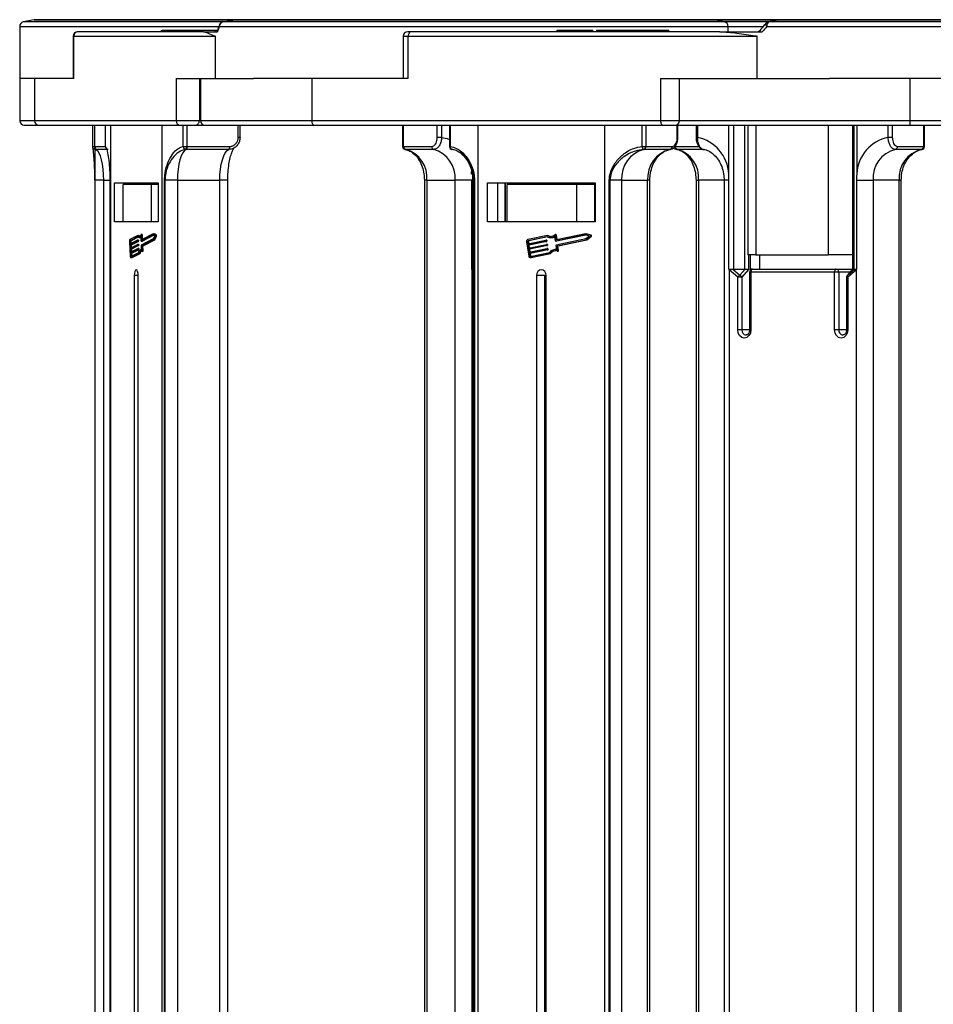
# Model space of a CAD drawing. Header units: millimetres. Extents: x -608 to 1473, y -502 to 956.
# Tile 9 of 52: x 149 to 302, y -11 to 153. Entities that reach past the tile are written whole.
import ezdxf

# ---------------------------------------------------------------- set-up
doc = ezdxf.new("R2010")
doc.units = ezdxf.units.MM

msp = doc.modelspace()

# ---------------------------------------------------------------- linework, layer by layer
at = {"color": 7, "linetype": 'Continuous', "lineweight": 25}
for p, q in [((151.829, 153.365), (150.005, 153)), ((185.27, 153.38), (151.977, 153.38)), ((183.264, 153.001), (183.272, 153)), ((185.126, 153.366), (185.134, 153.365)), ((264.959, 153.38), (185.27, 153.38)), ((275.763, 153.38), (264.959, 153.38)), ((266.93, 153), (265.106, 153.365)), ((275.565, 153.346), (274.201, 152.983)), ((339.224, 153.38), (275.763, 153.38)), ((149.402, 152.265), (149.402, 143.58)), ((159.123, 151.38), (159.052, 151.38)), ((180.044, 151.38), (159.123, 151.38)), ((172.97, 151.605), (172.97, 151.38)), ((173.166, 151.58), (173.166, 151.38)), ((173.807, 151.58), (173.807, 151.38)), ((175.401, 151.58), (175.401, 151.38)), ((175.783, 151.58), (175.401, 151.58)), ((175.783, 151.58), (175.783, 151.38)), ((176.114, 151.58), (175.783, 151.58)), ((176.114, 151.58), (176.114, 151.38)), ((177.464, 151.58), (176.114, 151.58)), ((177.464, 151.58), (177.464, 151.38)), ((177.871, 151.58), (177.464, 151.58)), ((177.871, 151.58), (177.871, 151.38)), ((178.253, 151.58), (177.871, 151.58)), ((178.253, 151.58), (178.253, 151.38)), ((181.918, 151.58), (178.253, 151.58)), ((179.166, 151.58), (179.166, 151.605)), ((180.044, 151.38), (182.385, 151.38)), ((181.918, 151.58), (181.918, 151.38)), ((182.362, 151.58), (181.918, 151.58)), ((214.636, 151.38), (214.109, 151.38)), ((266.186, 151.38), (214.636, 151.38)), ((238.955, 151.605), (238.955, 151.38)), ((240.203, 151.58), (240.203, 151.38)), ((241.371, 151.58), (241.371, 151.38)), ((243.218, 151.58), (243.218, 151.38)), ((244.318, 151.58), (244.318, 151.38)), ((245.005, 151.38), (245.005, 151.605)), ((245.575, 151.58), (245.575, 151.38)), ((246.516, 151.58), (245.575, 151.58)), ((246.516, 151.58), (246.516, 151.38)), ((247.332, 151.58), (246.516, 151.58)), ((247.332, 151.58), (247.332, 151.38)), ((250.658, 151.58), (247.332, 151.58)), ((250.658, 151.58), (250.658, 151.38)), ((251.662, 151.58), (250.658, 151.58)), ((251.662, 151.58), (251.662, 151.38)), ((252.603, 151.58), (251.662, 151.58)), ((252.603, 151.58), (252.603, 151.38)), ((254.849, 151.58), (252.603, 151.58)), ((254.849, 151.58), (254.849, 151.38)), ((256.163, 151.58), (256.163, 151.38)), ((256.172, 151.58), (256.172, 151.38)), ((257.157, 151.58), (256.172, 151.58)), ((257.157, 151.58), (257.157, 151.38)), ((257.64, 151.38), (257.64, 151.605)), ((266.186, 151.38), (273.24, 151.38)), ((267.533, 151.38), (267.533, 152.265)), ((158.302, 150.63), (158.302, 143.58)), ((158.415, 150.63), (181.912, 150.63)), ((158.415, 143.58), (158.415, 150.63)), ((182.015, 150.662), (182.015, 143.58)), ((213.359, 150.63), (213.359, 143.58)), ((214.203, 150.63), (272.098, 150.63)), ((214.203, 143.58), (214.203, 150.63)), ((272.352, 150.662), (272.352, 143.58)), ((149.402, 143.58), (149.422, 143.58)), ((149.404, 143.58), (149.404, 136.53)), ((151.885, 143.58), (149.422, 143.58)), ((151.885, 143.58), (151.885, 136.53)), ((158.415, 143.58), (151.885, 143.58)), ((175.485, 143.58), (175.485, 136.53)), ((175.485, 143.58), (182.015, 143.58)), ((179.362, 143.58), (179.362, 136.53)), ((179.559, 143.58), (179.559, 136.53)), ((182.015, 143.58), (188.407, 143.58)), ((198.113, 143.58), (188.407, 143.58)), ((198.113, 143.58), (198.113, 136.53)), ((214.203, 143.58), (198.113, 143.58)), ((256.262, 143.58), (256.262, 136.53)), ((256.262, 143.58), (272.352, 143.58)), ((259.419, 136.53), (259.419, 143.58)), ((272.352, 143.58), (284.466, 143.58)), ((297.839, 143.58), (284.466, 143.58)), ((297.839, 143.58), (297.839, 136.53)), ((317.561, 143.58), (297.839, 143.58)), ((175.485, 136.53), (151.885, 136.53)), ((179.362, 136.53), (175.485, 136.53)), ((256.262, 136.53), (198.113, 136.53)), ((369.117, 136.53), (297.839, 136.53)), ((297.839, 136.53), (297.839, 135.78)), ((150.154, 135.78), (152.593, 135.78)), ((152.593, 135.78), (176.193, 135.78)), ((161.525, 135.78), (161.525, 132.243)), ((161.887, 135.78), (161.887, 132.243)), ((163.678, 135.78), (163.678, 132.243)), ((163.682, 135.78), (163.682, 132.243)), ((164.533, 135.78), (164.533, -14.22)), ((173.141, -14.22), (173.141, 135.78)), ((176.193, 135.78), (178.616, 135.78)), ((176.664, 132.243), (176.664, 135.78)), ((177.256, 135.78), (177.256, 132.243)), ((178.616, 135.78), (179.932, 135.78)), ((179.932, 135.78), (180.309, 135.78)), ((180.309, 135.78), (198.547, 135.78)), ((185.839, 133.749), (185.839, 135.78)), ((186.173, 133.749), (186.173, 135.78)), ((198.547, 135.78), (256.696, 135.78)), ((213.251, 135.78), (213.251, 132.243)), ((213.361, 135.78), (213.361, 132.243)), ((219.044, 133.749), (219.044, 135.78)), ((219.747, 135.78), (219.747, 133.749)), ((221.082, 135.78), (221.082, 132.243)), ((221.214, 135.78), (221.214, 132.243)), ((225.784, 135.78), (225.784, -14.22)), ((246.995, -14.22), (246.995, 135.78)), ((253.201, 132.243), (253.201, 135.78)), ((253.807, 135.78), (253.807, 132.243)), ((256.696, 135.78), (258.669, 135.78)), ((258.669, 135.78), (297.839, 135.78)), ((259.067, 133.749), (259.067, 135.78)), ((259.159, 133.749), (259.159, 135.78)), ((262.198, 135.78), (262.198, 133.749)), ((262.409, 135.78), (262.409, 133.749)), ((267.648, 127.638), (267.648, 135.78)), ((268.42, 135.78), (268.42, 111.78)), ((270.313, 111.78), (270.313, 135.78)), ((270.822, 135.78), (270.822, 114.18)), ((272.136, 135.78), (272.136, 114.18)), ((284.21, 135.78), (284.21, 114.18)), ((288.29, 135.78), (288.29, 111.779)), ((288.301, 135.78), (288.301, 111.78)), ((288.575, 111.78), (288.575, 135.78)), ((288.986, 135.78), (288.986, 127.638)), ((294.226, 133.749), (294.226, 135.78)), ((294.923, 135.78), (294.923, 133.749)), ((297.839, 135.78), (369.117, 135.78)), ((300.183, 132.243), (300.183, 135.78)), ((300.275, 132.243), (300.275, 135.78)), ((219.747, 133.749), (219.044, 133.749)), ((262.198, 133.749), (262.29, 133.749)), ((262.203, 133.75), (262.201, 133.698)), ((294.923, 133.749), (294.226, 133.749)), ((161.887, 132.243), (161.979, 132.24)), ((162.1, 131.744), (161.977, 131.748)), ((176.664, 132.243), (177.256, 132.243)), ((177.201, 131.744), (177.081, 131.748)), ((184.278, 131.744), (177.201, 131.744)), ((177.256, 132.243), (177.346, 132.24)), ((177.346, 132.24), (184.423, 132.24)), ((213.361, 132.243), (213.421, 132.24)), ((213.421, 132.24), (218.107, 132.24)), ((213.683, 131.748), (213.667, 131.751)), ((213.763, 131.744), (213.683, 131.748)), ((218.449, 131.744), (213.763, 131.744)), ((253.201, 132.243), (253.807, 132.243)), ((253.504, 131.744), (253.43, 131.748)), ((257.842, 131.744), (253.504, 131.744)), ((253.807, 132.243), (253.862, 132.24)), ((253.862, 132.24), (258.199, 132.24)), ((299.77, 131.744), (295.432, 131.744)), ((295.79, 132.24), (300.128, 132.24)), ((299.843, 131.748), (299.77, 131.744)), ((300.128, 132.24), (300.183, 132.243)), ((161.931, 126.584), (161.931, -14.22)), ((163.357, 126.584), (161.939, 126.584)), ((161.939, 126.584), (161.939, -14.22)), ((163.357, 126.584), (163.357, -14.22)), ((164.431, 126.584), (164.431, -14.22)), ((164.435, 126.584), (164.435, -14.22)), ((173.549, -14.22), (173.549, 126.584)), ((173.549, 126.584), (173.624, 126.584)), ((175.691, 126.584), (173.624, 126.584)), ((173.624, 126.584), (173.624, -14.22)), ((175.691, 126.584), (182.768, 126.584)), ((175.691, 126.584), (175.691, -14.22)), ((182.768, -14.22), (182.768, 126.584)), ((184.106, -14.22), (184.106, 126.584)), ((216.886, 126.584), (216.886, -14.22)), ((217.324, 126.584), (222.011, 126.584)), ((217.324, 126.584), (217.324, -14.22)), ((224.786, 126.584), (222.011, 126.584)), ((222.011, -14.22), (222.011, 126.584)), ((224.786, 111.697), (224.786, 126.584)), ((224.94, 126.584), (224.94, -14.22)), ((225.184, 126.584), (225.255, 126.584)), ((225.184, -14.22), (225.184, 126.584)), ((225.255, 126.584), (225.255, -14.22)), ((247.713, -14.22), (247.713, 126.584)), ((247.713, 126.584), (247.829, 126.584)), ((249.783, 126.584), (247.829, 126.584)), ((247.829, 126.584), (247.829, -14.22)), ((249.783, 126.584), (254.12, 126.584)), ((249.783, 126.584), (249.783, -14.22)), ((254.12, -14.22), (254.12, 126.584)), ((254.489, -14.22), (254.489, 126.584)), ((262.187, 126.584), (262.187, -14.22)), ((262.625, 126.584), (262.625, -14.22)), ((266.868, 126.584), (266.868, -14.22)), ((267.675, 111.697), (267.675, 126.584)), ((288.96, 126.584), (291.711, 126.584)), ((288.96, 126.584), (288.96, 111.697)), ((296.048, 126.584), (291.711, 126.584)), ((291.711, 126.584), (291.711, -14.22)), ((296.048, -14.22), (296.048, 126.584)), ((296.417, -14.22), (296.417, 126.584)), ((165.195, 126.18), (172.479, 126.18)), ((165.195, 119.68), (165.195, 126.18)), ((166.665, 119.68), (166.665, 125.88)), ((171.38, 125.88), (166.665, 125.88)), ((168.026, 125.88), (168.026, 126.18)), ((168.523, 126.18), (168.523, 125.88)), ((171.38, 119.68), (171.38, 125.88)), ((172.479, 125.88), (171.38, 125.88)), ((172.479, 126.18), (172.479, 119.68)), ((227.415, 126.18), (245.363, 126.18)), ((227.415, 119.68), (227.415, 126.18)), ((229.15, 119.68), (229.15, 126.18)), ((230.316, 126.18), (230.316, 119.68)), ((230.374, 126.18), (230.374, 119.68)), ((230.695, 119.68), (230.695, 125.88)), ((242.311, 125.88), (230.695, 125.88)), ((242.311, 119.68), (242.311, 125.88)), ((245.303, 125.88), (242.311, 125.88)), ((245.303, 119.68), (245.303, 125.88)), ((245.363, 126.18), (245.363, 119.68)), ((172.479, 119.68), (165.195, 119.68)), ((245.363, 119.68), (227.415, 119.68)), ((169.106, 117.385), (167.786, 116.704)), ((169.097, 117.173), (167.798, 116.503)), ((169.155, 117.106), (167.986, 116.503)), ((169.106, 117.385), (169.295, 117.385)), ((169.327, 117.026), (169.516, 117.026)), ((169.655, 116.478), (169.611, 117.255)), ((169.824, 117.526), (169.636, 117.526)), ((169.713, 116.663), (169.669, 117.441)), ((169.669, 117.441), (169.858, 117.441)), ((171.679, 117.471), (169.674, 116.437)), ((169.708, 115.834), (171.713, 116.868)), ((171.681, 117.679), (169.713, 116.663)), ((169.786, 115.667), (171.738, 116.674)), ((169.896, 116.758), (169.858, 117.441)), ((171.758, 117.414), (169.863, 116.437)), ((169.975, 115.667), (171.927, 116.674)), ((171.931, 117.291), (171.679, 117.471)), ((172.024, 117.434), (171.681, 117.679)), ((171.681, 117.679), (171.87, 117.679)), ((171.713, 116.868), (171.931, 117.291)), ((171.738, 116.674), (172.034, 117.249)), ((171.738, 116.674), (171.927, 116.674)), ((172.213, 117.434), (171.87, 117.679)), ((171.927, 116.674), (172.223, 117.249)), ((172.024, 117.434), (172.213, 117.434)), ((172.034, 117.249), (172.223, 117.249)), ((237.401, 117.385), (234.149, 116.704)), ((237.377, 117.173), (234.177, 116.503)), ((237.41, 117.156), (234.293, 116.503)), ((237.401, 117.385), (237.516, 117.385)), ((237.945, 117.026), (238.061, 117.026)), ((238.753, 116.478), (238.645, 117.255)), ((238.821, 117.526), (238.706, 117.526)), ((238.896, 116.663), (238.788, 117.441)), ((238.788, 117.441), (238.903, 117.441)), ((243.741, 117.471), (238.801, 116.437)), ((238.885, 115.834), (243.825, 116.868)), ((243.746, 117.679), (238.896, 116.663)), ((239.008, 116.687), (238.903, 117.441)), ((243.789, 117.457), (238.917, 116.437)), ((239.077, 115.667), (243.886, 116.674)), ((239.193, 115.667), (244.002, 116.674)), ((244.362, 117.291), (243.741, 117.471)), ((244.591, 117.434), (243.746, 117.679)), ((243.746, 117.679), (243.862, 117.679)), ((243.825, 116.868), (244.362, 117.291)), ((244.706, 117.434), (243.862, 117.679)), ((243.886, 116.674), (244.616, 117.249)), ((243.886, 116.674), (244.002, 116.674)), ((244.002, 116.674), (244.732, 117.249)), ((244.591, 117.434), (244.706, 117.434)), ((244.616, 117.249), (244.732, 117.249)), ((167.703, 116.351), (167.84, 113.939)), ((167.77, 116.385), (167.793, 115.983)), ((167.77, 116.385), (167.959, 116.385)), ((167.793, 115.983), (168.999, 116.606)), ((167.798, 116.503), (167.986, 116.503)), ((169.01, 116.405), (167.804, 115.782)), ((167.804, 115.782), (167.832, 115.28)), ((167.804, 115.782), (167.993, 115.782)), ((167.832, 115.28), (169.039, 115.902)), ((169.05, 115.701), (167.844, 115.079)), ((167.844, 115.079), (167.872, 114.576)), ((167.844, 115.079), (168.033, 115.079)), ((167.872, 114.576), (169.079, 115.198)), ((169.09, 114.997), (167.884, 114.375)), ((167.959, 116.385), (167.976, 116.078)), ((169.199, 116.405), (167.993, 115.782)), ((167.993, 115.782), (168.016, 115.374)), ((169.239, 115.701), (168.033, 115.079)), ((168.033, 115.079), (168.056, 114.671)), ((169.279, 114.997), (168.072, 114.375)), ((169.19, 116.606), (169.002, 116.606)), ((169.01, 116.405), (169.199, 116.405)), ((169.018, 116.564), (169.024, 116.463)), ((169.018, 116.564), (169.207, 116.564)), ((169.024, 116.463), (169.213, 116.463)), ((169.23, 115.903), (169.042, 115.903)), ((169.05, 115.701), (169.239, 115.701)), ((169.058, 115.86), (169.064, 115.76)), ((169.058, 115.86), (169.247, 115.86)), ((169.064, 115.76), (169.253, 115.76)), ((169.27, 115.199), (169.081, 115.199)), ((169.09, 114.997), (169.279, 114.997)), ((169.098, 115.157), (169.104, 115.056)), ((169.098, 115.157), (169.287, 115.157)), ((169.104, 115.056), (169.292, 115.056)), ((169.207, 116.564), (169.213, 116.463)), ((169.247, 115.86), (169.253, 115.76)), ((169.287, 115.157), (169.292, 115.056)), ((169.737, 115.027), (169.634, 115.027)), ((169.671, 116.436), (169.86, 116.436)), ((169.674, 116.437), (169.863, 116.437)), ((169.739, 114.998), (169.695, 115.775)), ((169.814, 114.881), (169.773, 115.608)), ((169.773, 115.608), (169.961, 115.608)), ((169.786, 115.667), (169.975, 115.667)), ((169.863, 116.437), (169.86, 116.436)), ((170.002, 114.881), (169.961, 115.608)), ((233.945, 116.351), (234.281, 113.939)), ((234.109, 116.385), (234.165, 115.983)), ((234.109, 116.385), (234.225, 116.385)), ((234.165, 115.983), (237.137, 116.606)), ((234.177, 116.503), (234.293, 116.503)), ((237.165, 116.405), (234.193, 115.782)), ((234.193, 115.782), (234.263, 115.28)), ((234.193, 115.782), (234.309, 115.782)), ((234.225, 116.385), (234.277, 116.007)), ((234.263, 115.28), (237.235, 115.902)), ((237.263, 115.701), (234.291, 115.079)), ((234.291, 115.079), (234.361, 114.576)), ((234.291, 115.079), (234.407, 115.079)), ((237.281, 116.405), (234.309, 115.782)), ((234.309, 115.782), (234.375, 115.303)), ((234.361, 114.576), (237.333, 115.198)), ((237.361, 114.997), (234.389, 114.375)), ((237.379, 115.701), (234.407, 115.079)), ((234.407, 115.079), (234.473, 114.6)), ((237.477, 114.997), (234.505, 114.375)), ((237.26, 116.606), (237.144, 116.606)), ((237.165, 116.405), (237.281, 116.405)), ((237.185, 116.564), (237.199, 116.463)), ((237.185, 116.564), (237.301, 116.564)), ((237.199, 116.463), (237.315, 116.463)), ((237.358, 115.903), (237.242, 115.903)), ((237.263, 115.701), (237.379, 115.701)), ((237.283, 115.86), (237.297, 115.76)), ((237.283, 115.86), (237.399, 115.86)), ((237.297, 115.76), (237.413, 115.76)), ((237.301, 116.564), (237.315, 116.463)), ((237.456, 115.199), (237.34, 115.199)), ((237.361, 114.997), (237.477, 114.997)), ((237.381, 115.157), (237.395, 115.056)), ((237.381, 115.157), (237.497, 115.157)), ((237.395, 115.056), (237.511, 115.056)), ((237.399, 115.86), (237.413, 115.76)), ((237.497, 115.157), (237.511, 115.056)), ((238.818, 115.027), (238.703, 115.027)), ((238.794, 116.436), (238.91, 116.436)), ((238.801, 116.437), (238.917, 116.437)), ((238.959, 114.998), (238.851, 115.775)), ((238.917, 116.437), (238.91, 116.436)), ((239.144, 114.881), (239.043, 115.608)), ((239.043, 115.608), (239.159, 115.608)), ((239.077, 115.667), (239.193, 115.667)), ((239.26, 114.881), (239.159, 115.608)), ((167.884, 114.375), (167.906, 113.973)), ((167.884, 114.375), (168.072, 114.375)), ((167.906, 113.973), (168.095, 113.973)), ((167.94, 113.684), (168.128, 113.684)), ((167.945, 113.89), (169.244, 114.56)), ((167.957, 113.689), (169.276, 114.37)), ((167.957, 113.689), (168.145, 113.689)), ((168.072, 114.375), (168.095, 113.973)), ((168.095, 113.973), (168.096, 113.967)), ((168.128, 113.684), (168.145, 113.689)), ((168.145, 113.689), (169.465, 114.37)), ((169.276, 114.37), (169.465, 114.37)), ((169.78, 114.762), (169.969, 114.762)), ((169.814, 114.881), (170.002, 114.881)), ((234.389, 114.375), (234.445, 113.973)), ((234.389, 114.375), (234.505, 114.375)), ((234.445, 113.973), (234.561, 113.973)), ((234.505, 114.375), (234.561, 113.973)), ((234.527, 113.684), (234.643, 113.684)), ((234.541, 113.89), (237.742, 114.56)), ((234.569, 113.689), (237.821, 114.37)), ((234.569, 113.689), (234.685, 113.689)), ((234.643, 113.684), (234.685, 113.689)), ((234.685, 113.689), (237.936, 114.37)), ((237.821, 114.37), (237.936, 114.37)), ((239.062, 114.762), (239.178, 114.762)), ((239.144, 114.881), (239.26, 114.881)), ((272.136, 114.18), (270.822, 114.18)), ((271.282, 111.638), (271.282, 114.18)), ((272.136, 114.18), (284.21, 114.18)), ((272.831, 111.78), (272.831, 114.18)), ((288.29, 114.18), (284.21, 114.18)), ((224.859, 111.748), (224.94, 111.764)), ((268.343, 111.783), (269.497, 110.756)), ((268.42, 111.78), (270.313, 111.78)), ((269.497, 110.756), (270.358, 111.781)), ((270.935, 111.71), (269.837, 110.403)), ((271.631, 111.78), (285.582, 111.78)), ((285.582, 111.78), (288.288, 111.78)), ((288.291, 111.784), (287.402, 110.724)), ((287.434, 110.756), (288.589, 111.783)), ((288.295, 111.781), (287.434, 110.756)), ((288.298, 111.779), (288.295, 111.781)), ((288.301, 111.78), (288.575, 111.78)), ((168.506, 110.68), (168.506, -14.22)), ((169.168, 110.68), (168.506, 110.68)), ((169.168, -14.22), (169.168, 110.68)), ((224.822, 111.672), (224.822, -14.22)), ((235.573, 110.68), (235.573, -14.22)), ((236.967, 110.68), (235.573, 110.68)), ((236.967, 110.68), (237.205, 110.68)), ((236.967, -14.22), (236.967, 110.68)), ((237.205, -14.22), (237.205, 110.68)), ((267.712, 111.672), (267.712, -14.22)), ((269.139, 110.403), (267.712, 111.672)), ((269.139, 101.63), (269.139, 110.403)), ((269.837, 110.403), (269.139, 110.403)), ((269.837, 110.403), (269.837, 101.63)), ((271.131, 111.28), (271.131, 101.63)), ((271.342, 111.28), (271.342, 101.63)), ((285.292, 111.28), (271.342, 111.28)), ((285.292, 101.63), (285.292, 111.28)), ((285.99, 111.28), (285.292, 111.28)), ((285.99, 111.28), (285.99, 101.63)), ((287.284, 110.403), (287.284, 101.63)), ((288.923, 111.672), (287.495, 110.403)), ((287.495, 110.403), (287.495, 101.63)), ((288.923, -14.22), (288.923, 111.672)), ((269.837, 101.63), (269.139, 101.63)), ((285.99, 101.63), (285.292, 101.63))]:
    msp.add_line(p, q, dxfattribs=at)
at = {"color": 8, "linetype": 'Continuous', "lineweight": 25}
for p, q in [((183.237, 153), (150.005, 153)), ((151.829, 153.365), (185.1, 153.365)), ((266.93, 153), (183.272, 153)), ((185.134, 153.365), (265.106, 153.365)), ((265.106, 153.365), (275.616, 153.365)), ((274.206, 153), (266.93, 153)), ((341.195, 153), (274.319, 153)), ((275.685, 153.365), (339.371, 153.365)), ((149.402, 152.265), (182.57, 152.265)), ((182.712, 152.265), (267.533, 152.265)), ((267.533, 152.265), (273.358, 152.265)), ((273.993, 152.265), (341.798, 152.265)), ((158.302, 150.63), (158.415, 150.63)), ((213.359, 150.63), (214.203, 150.63)), ((151.885, 136.53), (149.404, 136.53)), ((179.559, 136.53), (179.362, 136.53)), ((198.113, 136.53), (179.559, 136.53)), ((259.419, 136.53), (256.262, 136.53)), ((297.839, 136.53), (259.419, 136.53)), ((186.173, 133.749), (185.839, 133.749)), ((259.159, 133.749), (259.067, 133.749)), ((262.409, 133.749), (262.198, 133.749)), ((161.525, 132.243), (161.887, 132.243)), ((161.979, 132.24), (163.678, 132.24)), ((164.129, 131.744), (162.1, 131.744)), ((163.678, 132.243), (163.682, 132.243)), ((213.251, 132.243), (213.361, 132.243)), ((221.082, 132.243), (221.214, 132.243)), ((258.722, 132.24), (262.662, 132.24)), ((263.427, 131.744), (259.064, 131.744)), ((300.183, 132.243), (300.275, 132.243)), ((161.931, 126.584), (161.939, 126.584)), ((163.357, 126.584), (164.431, 126.584)), ((164.435, 126.584), (164.431, 126.584)), ((184.106, 126.584), (182.768, 126.584)), ((217.324, 126.584), (216.886, 126.584)), ((224.761, 127.638), (224.761, 128.005)), ((224.94, 126.584), (225.184, 126.584)), ((254.489, 126.584), (254.12, 126.584)), ((262.187, 126.584), (262.625, 126.584)), ((266.868, 126.584), (262.625, 126.584)), ((267.675, 126.584), (266.868, 126.584)), ((296.048, 126.584), (296.417, 126.584)), ((270.935, 114.18), (270.935, 111.71)), ((224.94, 111.562), (224.822, 111.672)), ((271.131, 111.28), (271.342, 111.28)), ((287.868, 111.28), (285.99, 111.28)), ((287.284, 110.403), (287.495, 110.403)), ((271.131, 101.63), (269.837, 101.63)), ((271.131, 101.63), (271.342, 101.63)), ((287.284, 101.63), (285.99, 101.63)), ((287.284, 101.63), (287.495, 101.63))]:
    msp.add_line(p, q, dxfattribs=at)
at = {"color": 7, "linetype": 'Continuous', "lineweight": 25, "flags": 128}
for points in [[(214.636, 151.38), (214.552, 151.365), (214.47, 151.323), (214.395, 151.253), (214.33, 151.16), (214.276, 151.046), (214.236, 150.917), (214.211, 150.776), (214.203, 150.63)], [(198.113, 136.53), (198.121, 136.383), (198.146, 136.243), (198.186, 136.113), (198.24, 135.999), (198.306, 135.906), (198.381, 135.837), (198.462, 135.794), (198.547, 135.78)], [(256.262, 136.53), (256.271, 136.383), (256.295, 136.243), (256.336, 136.113), (256.389, 135.999), (256.455, 135.906), (256.53, 135.837), (256.612, 135.794), (256.696, 135.78)], [(162.1, 131.744), (162.353, 131.545), (162.592, 131.184), (162.809, 130.672), (162.997, 130.027), (163.151, 129.27), (163.264, 128.425), (163.333, 127.519), (163.357, 126.584)], [(177.201, 131.744), (176.897, 131.545), (176.61, 131.184), (176.349, 130.672), (176.123, 130.027), (175.938, 129.27), (175.802, 128.425), (175.719, 127.519), (175.691, 126.584)], [(182.768, 126.584), (182.796, 127.519), (182.879, 128.425), (183.015, 129.27), (183.199, 130.027), (183.426, 130.672), (183.687, 131.184), (183.974, 131.545), (184.278, 131.744)], [(169.611, 117.255), (169.551, 117.165), (169.488, 117.097), (169.423, 117.051), (169.357, 117.028), (169.29, 117.03), (169.224, 117.054), (169.159, 117.102), (169.097, 117.173)], [(169.616, 117.507), (169.559, 117.402), (169.497, 117.32), (169.433, 117.264), (169.367, 117.235), (169.299, 117.232), (169.233, 117.257), (169.168, 117.308), (169.106, 117.385)], [(169.421, 117.257), (169.357, 117.308), (169.295, 117.385)], [(169.669, 117.441), (169.666, 117.466), (169.662, 117.487), (169.656, 117.505), (169.649, 117.518), (169.64, 117.525), (169.632, 117.525), (169.624, 117.519), (169.616, 117.507)], [(169.858, 117.441), (169.855, 117.466), (169.851, 117.487), (169.845, 117.505), (169.837, 117.518), (169.829, 117.525), (169.824, 117.526)], [(238.788, 117.441), (238.782, 117.466), (238.771, 117.487), (238.756, 117.505), (238.738, 117.518), (238.717, 117.525), (238.697, 117.525), (238.676, 117.519), (238.658, 117.507)], [(168.999, 116.606), (169.002, 116.606), (169.006, 116.605), (169.009, 116.602), (169.012, 116.597), (169.014, 116.59), (169.016, 116.582), (169.018, 116.573), (169.018, 116.564)], [(169.039, 115.902), (169.042, 115.903), (169.045, 115.901), (169.048, 115.898), (169.051, 115.893), (169.054, 115.887), (169.056, 115.879), (169.057, 115.87), (169.058, 115.86)], [(169.079, 115.198), (169.082, 115.199), (169.085, 115.198), (169.088, 115.195), (169.091, 115.19), (169.094, 115.183), (169.096, 115.175), (169.097, 115.166), (169.098, 115.157)], [(169.19, 116.606), (169.191, 116.606), (169.194, 116.605), (169.197, 116.602), (169.2, 116.597), (169.203, 116.59), (169.205, 116.582), (169.206, 116.573), (169.207, 116.564)], [(169.23, 115.903), (169.231, 115.903), (169.234, 115.901), (169.237, 115.898), (169.24, 115.893), (169.243, 115.887), (169.245, 115.879), (169.246, 115.87), (169.247, 115.86)], [(169.244, 114.56), (169.296, 114.689), (169.351, 114.8), (169.411, 114.889), (169.474, 114.957), (169.539, 115.003), (169.605, 115.025), (169.672, 115.023), (169.739, 114.998)], [(169.27, 115.199), (169.271, 115.199), (169.274, 115.198), (169.277, 115.195), (169.28, 115.19), (169.282, 115.183), (169.284, 115.175), (169.286, 115.166), (169.287, 115.157)], [(169.674, 116.437), (169.671, 116.436), (169.668, 116.437), (169.665, 116.44), (169.662, 116.445), (169.659, 116.452), (169.657, 116.46), (169.656, 116.469), (169.655, 116.478)], [(238.818, 115.027), (238.912, 115.023), (238.956, 115.019)], [(167.84, 113.939), (167.845, 113.881), (167.854, 113.827), (167.866, 113.78), (167.881, 113.741), (167.898, 113.711), (167.917, 113.692), (167.937, 113.685), (167.957, 113.689)], [(167.906, 113.973), (167.908, 113.954), (167.911, 113.936), (167.915, 113.92), (167.92, 113.907), (167.926, 113.897), (167.932, 113.891), (167.939, 113.888), (167.945, 113.89)], [(169.276, 114.37), (169.327, 114.504), (169.382, 114.618), (169.442, 114.708), (169.506, 114.772), (169.572, 114.811), (169.639, 114.823), (169.706, 114.808), (169.771, 114.766)], [(169.771, 114.766), (169.78, 114.762), (169.788, 114.764), (169.796, 114.773), (169.803, 114.788), (169.808, 114.807), (169.812, 114.83), (169.814, 114.855), (169.814, 114.881)], [(169.969, 114.762), (169.977, 114.764), (169.985, 114.773), (169.992, 114.788), (169.997, 114.807), (170.001, 114.83), (170.003, 114.855), (170.002, 114.881)], [(239.04, 114.766), (239.06, 114.762), (239.081, 114.764), (239.101, 114.773), (239.118, 114.788), (239.132, 114.807), (239.141, 114.83), (239.145, 114.855), (239.144, 114.881)], [(271.631, 111.78), (271.575, 111.77), (271.521, 111.742), (271.471, 111.695), (271.427, 111.633), (271.391, 111.557), (271.364, 111.471), (271.348, 111.377), (271.342, 111.28)], [(285.582, 111.78), (285.525, 111.77), (285.471, 111.742), (285.421, 111.695), (285.377, 111.633), (285.341, 111.557), (285.315, 111.471), (285.298, 111.377), (285.292, 111.28)], [(169.168, 110.68), (169.143, 111.062), (169.071, 111.387), (168.964, 111.604), (168.837, 111.68), (168.711, 111.604), (168.603, 111.387), (168.531, 111.062), (168.506, 110.68)], [(237.205, 110.68), (237.143, 111.062), (236.966, 111.387), (236.701, 111.604), (236.389, 111.68), (236.077, 111.604), (235.812, 111.387), (235.635, 111.062), (235.573, 110.68)], [(271.342, 101.63), (271.258, 101.113), (271.02, 100.675), (270.662, 100.382), (270.241, 100.28), (269.819, 100.382), (269.462, 100.675), (269.223, 101.113), (269.139, 101.63)], [(287.495, 101.63), (287.411, 101.113), (287.173, 100.675), (286.815, 100.382), (286.394, 100.28), (285.972, 100.382), (285.615, 100.675), (285.376, 101.113), (285.292, 101.63)]]:
    msp.add_lwpolyline(points, dxfattribs=at)
at = {"color": 8, "linetype": 'Continuous', "lineweight": 25, "flags": 128}
for points in [[(273.825, 152.748), (273.804, 152.712), (273.796, 152.646), (273.812, 152.565), (273.851, 152.472), (273.912, 152.37), (273.993, 152.265)], [(219.747, 133.749), (220.663, 133.536), (221.082, 133.368)], [(287.434, 110.756), (287.403, 110.726), (287.402, 110.724)]]:
    msp.add_lwpolyline(points, dxfattribs=at)
at = {"color": 7, "linetype": 'Continuous', "lineweight": 25}
for centre, radius, start, end in [((150.152, 152.265), 0.75, 101.30993, 180), ((151.977, 152.63), 0.75, 90, 101.30993), ((183.408, 152.265), 0.75, 101.10145, 159.51484), ((183.45, 152.284), 0.738, 103.9847, 181.50302), ((185.27, 152.63), 0.75, 90, 101.07434), ((185.27, 152.738), 0.642, 90.01134, 102.22676), ((264.959, 152.63), 0.75, 78.69007, 90), ((266.783, 152.265), 0.75, 0, 78.69007), ((274.398, 152.265), 0.75, 104.9834, 139.90747), ((274.763, 152.363), 0.777, 124.88417, 187.27641), ((274.295, 152.651), 0.35, 86.02029, 104.9009), ((275.763, 152.63), 0.75, 90, 104.95343), ((275.659, 153.016), 0.351, 85.86096, 104.87501), ((275.764, 153.158), 0.222, 90.20286, 110.88752), ((159.052, 150.63), 0.75, 90, 180), ((159.145, 150.65), 0.73, 91.71155, 181.61133), ((214.109, 150.63), 0.75, 90, 180), ((182.714, 150.629), 0.802, 177.07752, 179.97517), ((181.908, 150.82), 0.19, 271.07473, 304.0205), ((273.399, 150.629), 1.3, 178.20125, 179.98801), ((272.098, 151.638), 1.008, 270.03135, 284.59249), ((150.154, 136.53), 0.75, 180, 270), ((152.615, 136.509), 0.73, 178.38398, 268.29073), ((176.214, 136.509), 0.73, 178.38398, 268.29073), ((178.614, 136.528), 0.748, 270.14503, 0.15114), ((180.309, 136.53), 0.75, 180, 270), ((258.669, 136.53), 0.75, 270, 360), ((261.085, 127.312), 6.572, 2.83539, 78.37488), ((295.55, 127.312), 6.572, 101.62493, 177.16464), ((162.025, 132.243), 0.5, 180, 212.35683), ((162.531, 132.105), 0.659, 167.87373, 212.78178), ((162.661, 132.144), 0.689, 171.93004, 215.45116), ((164.178, 132.243), 0.5, 180, 229.55848), ((177.171, 132.247), 0.507, 180.40282, 259.76819), ((176.617, 132.191), 0.641, 316.28895, 4.70567), ((176.744, 132.147), 0.609, 318.58326, 8.79058), ((183.821, 132.147), 0.61, 318.5941, 8.78608), ((213.751, 132.243), 0.5, 180, 260.36115), ((213.807, 132.182), 0.451, 172.14055, 254.02558), ((213.892, 132.2), 0.473, 175.05122, 254.16632), ((212.42, 127.008), 4.923, 355.0504, 74.16837), ((218.579, 132.2), 0.473, 175.05122, 254.16632), ((217.106, 127.008), 4.923, 355.0504, 74.16837), ((221.582, 132.243), 0.5, 180, 260.97776), ((221.632, 132.158), 0.426, 168.44388, 253.93513), ((254.717, 126.947), 4.948, 104.19356, 184.21713), ((253.781, 132.211), 0.581, 176.77907, 232.81078), ((253.31, 132.23), 0.497, 283.97933, 1.54161), ((253.388, 132.205), 0.476, 284.19368, 4.21782), ((259.055, 126.947), 4.948, 104.19389, 184.2168), ((257.725, 132.205), 0.476, 284.19447, 4.21476), ((259.193, 132.2), 0.473, 175.04989, 254.16765), ((257.721, 127.008), 4.923, 355.0504, 74.16837), ((296.646, 126.947), 4.948, 104.19368, 184.21701), ((295.316, 132.205), 0.476, 284.19368, 4.21782), ((300.983, 126.947), 4.948, 104.19363, 184.21684), ((299.653, 132.205), 0.476, 284.19497, 4.21652), ((299.732, 132.189), 0.455, 284.25306, 6.88303), ((299.775, 132.243), 0.5, 279.02224, 0), ((168.146, 116.433), 0.451, 143.07402, 190.52907), ((169.512, 117.242), 0.216, 271.03487, 300.79876), ((171.85, 117.331), 0.202, 335.94509, 30.52754), ((172.039, 117.331), 0.202, 335.9135, 30.55913), ((234.243, 116.414), 0.305, 108.02148, 191.94227), ((237.947, 118.209), 1.182, 241.21856, 306.21054), ((237.948, 118.285), 1.053, 238.70691, 312.41578), ((238.067, 118.285), 1.055, 238.53672, 266.51598), ((238.055, 118.219), 1.193, 270.27944, 300.16958), ((238.814, 117.436), 0.0897, 2.91159, 85.17412), ((244.546, 117.333), 0.11, 309.76408, 66.10181), ((244.662, 117.333), 0.11, 309.76408, 66.10181), ((167.918, 116.413), 0.15, 143.10707, 190.52192), ((168.106, 116.413), 0.15, 143.05925, 190.54223), ((168.95, 116.45), 0.0752, 323.13949, 10.51862), ((168.99, 115.746), 0.0752, 323.11292, 10.49017), ((169.03, 115.043), 0.0752, 323.11292, 10.49017), ((169.139, 116.45), 0.0751, 323.07568, 10.52741), ((169.179, 115.746), 0.0751, 323.07568, 10.52741), ((169.219, 115.043), 0.0751, 323.07568, 10.52741), ((169.769, 115.789), 0.0752, 143.11193, 190.48794), ((169.846, 115.622), 0.0751, 143.08466, 190.51843), ((170.035, 115.622), 0.0751, 143.08466, 190.51843), ((234.208, 116.406), 0.102, 108.01282, 191.94416), ((234.324, 116.406), 0.102, 108.01282, 191.94416), ((237.142, 116.562), 0.0434, 1.97088, 96.11713), ((237.149, 116.453), 0.0508, 288.00528, 11.96572), ((237.24, 115.859), 0.0434, 1.96174, 96.12627), ((237.256, 116.562), 0.0446, 2.67068, 85.41537), ((237.247, 115.749), 0.0508, 288.02186, 11.92739), ((237.265, 116.453), 0.0508, 288.00528, 11.96572), ((237.338, 115.155), 0.0434, 1.9403, 96.13011), ((237.354, 115.858), 0.0446, 2.65991, 85.42615), ((237.345, 115.046), 0.0508, 288.02186, 11.92739), ((237.363, 115.749), 0.0508, 288.02186, 11.92739), ((237.452, 115.155), 0.0446, 2.64153, 85.42371), ((237.461, 115.046), 0.0508, 288.01101, 11.93823), ((238.709, 113.782), 1.242, 78.38011, 141.18795), ((238.796, 116.48), 0.0434, 181.92642, 276.14398), ((238.901, 115.785), 0.0508, 108.00378, 191.96094), ((239.093, 115.619), 0.0508, 108.03357, 191.91568), ((239.208, 115.619), 0.0508, 108.03357, 191.91568), ((170.173, 114.227), 0.723, 127.98036, 168.57702), ((234.541, 113.948), 0.26, 181.94336, 276.13336), ((234.532, 113.976), 0.0868, 181.95273, 276.11767), ((234.663, 113.984), 0.103, 186.08448, 232.81168), ((238.704, 113.726), 1.092, 72.08239, 143.91374), ((238.851, 113.678), 1.147, 94.54231, 142.92302), ((239.164, 114.859), 0.0988, 278.39186, 12.52511), ((224.197, 112.028), 0.719, 330.36772, 337.09075), ((268.534, 111.185), 0.956, 143.8861, 149.31934), ((271.631, 111.28), 0.5, 90, 180), ((285.53, 111.321), 0.461, 354.79953, 83.61693), ((289.613, 112.082), 0.803, 204.63068, 210.72622), ((269.984, 109.906), 0.979, 119.79295, 149.54918), ((269.194, 110.126), 0.699, 23.31394, 64.35291), ((287.784, 110.403), 0.5, 139.9648, 180), ((287.778, 110.633), 0.365, 160.3028, 219.21657)]:
    msp.add_arc(centre, radius, start, end, dxfattribs=at)
at = {"color": 8, "linetype": 'Continuous', "lineweight": 25}
for centre, radius, start, end in [((183.052, 152.405), 0.368, 160.60196, 202.37935), ((272.975, 151.443), 0.184, 145.55762, 199.99297), ((162.02, 132.241), 0.494, 212.40754, 265.05287), ((164.172, 132.236), 0.49, 179.09259, 229.47611), ((270.617, 101.559), 0.784, 174.80262, 263.54147), ((286.77, 101.559), 0.784, 174.80262, 263.54147)]:
    msp.add_arc(centre, radius, start, end, dxfattribs=at)
at = {"color": 7, "linetype": 'Continuous', "lineweight": 25}
for centre, major_axis, ratio, start_param, end_param in [((223.533, 150.319), (36.508, 34.661), 0.7085726, 2.1669348, 2.1874133), ((297.798, 150.319), (42.006, 41.13), 0.3184331, 1.8402176, 1.8606962), ((223.572, 112.705), (1.999, -1.498), 0.0404786, 5.3949141, 5.4176344), ((268.868, 112.705), (1.956, -0.59), 0.704898, 4.2826045, 4.3053247), ((268.227, 112.78), (-0.773, 0.773), 0.8218828, 2.3747737, 2.4536502), ((270.119, 112.78), (-0.773, 0.773), 0.8218828, 2.4536502, 2.4999534), ((289.29, 112.78), (0.997, 0.997), 0.0713967, 3.1665652, 3.2128684), ((289.564, 112.78), (0.997, 0.997), 0.0713967, 3.2128684, 3.291745), ((290.079, 112.705), (1.997, 1.494), 0.0685133, 4.0445292, 4.0672495)]:
    msp.add_ellipse(centre, major_axis=major_axis, ratio=ratio, start_param=start_param, end_param=end_param, dxfattribs=at)
for points, knots in [([(183.272, 153), (183.758, 153.096), (184.378, 153.217), (184.999, 153.339), (185.134, 153.365)], [0, 0, 0, 0, 0.7828253, 1, 1, 1, 1]), ([(274.319, 153), (274.675, 153.096), (275.131, 153.217), (275.586, 153.339), (275.685, 153.365)], [0, 0, 0, 0, 0.7828274, 1, 1, 1, 1]), ([(173.807, 151.58), (173.657, 151.58), (173.39, 151.58), (173.234, 151.58), (173.166, 151.58)], [0, 0, 0, 0, 0.5595642, 1, 1, 1, 1]), ([(175.515, 151.58), (175.155, 151.58), (174.512, 151.58), (174.022, 151.58), (173.807, 151.58)], [0, 0, 0, 0, 0.5599501, 1, 1, 1, 1]), ([(180.044, 151.38), (180.271, 151.32), (180.727, 151.201), (181.516, 150.848), (181.913, 150.67)], [0, 0, 0, 0, 0.4966721, 1, 1, 1, 1]), ([(182.705, 152.527), (182.668, 152.426), (182.526, 152.045), (182.392, 151.664), (182.293, 151.384)], [0, 0, 0, 0, 0.2649554, 1, 1, 1, 1]), ([(240.203, 151.58), (239.853, 151.58), (239.157, 151.58), (239.024, 151.58), (238.958, 151.58)], [0, 0, 0, 0, 0.5028814, 1, 1, 1, 1]), ([(241.371, 151.58), (241.138, 151.58), (240.722, 151.58), (240.362, 151.58), (240.203, 151.58)], [0, 0, 0, 0, 0.5595623, 1, 1, 1, 1]), ([(243.218, 151.58), (242.888, 151.58), (242.3, 151.58), (241.655, 151.58), (241.371, 151.58)], [0, 0, 0, 0, 0.5599547, 1, 1, 1, 1]), ([(244.318, 151.58), (244.142, 151.58), (243.828, 151.58), (243.404, 151.58), (243.218, 151.58)], [0, 0, 0, 0, 0.560171, 1, 1, 1, 1]), ([(245.003, 151.58), (244.965, 151.58), (244.889, 151.58), (244.51, 151.58), (244.318, 151.58)], [0, 0, 0, 0, 0.4964306, 1, 1, 1, 1]), ([(256.163, 151.58), (256.044, 151.58), (255.865, 151.58), (255.581, 151.58), (255.21, 151.58), (255.01, 151.58), (254.849, 151.58)], [0, 0, 0, 0, 0.249395, 0.3744233, 0.4994515, 1, 1, 1, 1]), ([(257.631, 151.58), (257.634, 151.58), (257.7, 151.58), (257.499, 151.58), (257.271, 151.58), (257.157, 151.58)], [0, 0, 0, 0, 0.02123686, 0.50978793, 1, 1, 1, 1]), ([(266.186, 151.38), (267.113, 151.32), (268.978, 151.201), (271.054, 150.848), (272.099, 150.67)], [0, 0, 0, 0, 0.4966721, 1, 1, 1, 1]), ([(272.85, 151.581), (272.825, 151.55), (272.754, 151.464), (272.65, 151.4), (272.591, 151.387), (272.566, 151.382)], [0, 0, 0, 0, 0.2445628, 0.6837656, 1, 1, 1, 1]), ([(273.825, 152.748), (273.741, 152.648), (273.404, 152.247), (273.072, 151.847), (272.823, 151.547)], [0, 0, 0, 0, 0.2499562, 1, 1, 1, 1]), ([(181.913, 150.67), (181.924, 150.666), (181.946, 150.659), (181.976, 150.657), (181.998, 150.659), (182.01, 150.661), (182.015, 150.662)], [0, 0, 0, 0, 0.3366081, 0.6542346, 0.862293, 1, 1, 1, 1]), ([(272.099, 150.67), (272.127, 150.666), (272.182, 150.659), (272.255, 150.657), (272.311, 150.659), (272.34, 150.661), (272.352, 150.662)], [0, 0, 0, 0, 0.3366046, 0.6542079, 0.86226, 1, 1, 1, 1]), ([(186.145, 133.749), (186.126, 133.523), (186.087, 133.07), (185.765, 132.467), (185.287, 132.013), (184.76, 131.777), (184.413, 131.753), (184.278, 131.744)], [0, 0, 0, 0, 0.21599468, 0.43201407, 0.6479202, 0.86290031, 1, 1, 1, 1]), ([(184.423, 132.24), (184.525, 132.247), (184.785, 132.265), (185.183, 132.443), (185.545, 132.785), (185.791, 133.239), (185.823, 133.579), (185.839, 133.749)], [0, 0, 0, 0, 0.1369142, 0.3517166, 0.567644, 0.7838237, 1, 1, 1, 1]), ([(218.107, 132.24), (218.174, 132.247), (218.347, 132.265), (218.61, 132.443), (218.85, 132.785), (219.013, 133.239), (219.034, 133.579), (219.044, 133.749)], [0, 0, 0, 0, 0.136923, 0.3517171, 0.5676413, 0.7838232, 1, 1, 1, 1]), ([(219.747, 133.749), (219.729, 133.523), (219.692, 133.07), (219.46, 132.467), (219.128, 132.013), (218.77, 131.777), (218.539, 131.753), (218.449, 131.744)], [0, 0, 0, 0, 0.21599404, 0.43201175, 0.64792216, 0.86290104, 1, 1, 1, 1]), ([(257.946, 131.771), (257.982, 131.771), (258.168, 131.772), (258.479, 131.972), (258.829, 132.355), (259.077, 132.945), (259.171, 133.457), (259.157, 133.731), (259.156, 133.75)], [0, 0, 0, 0, 0.04724552, 0.24260118, 0.4538344, 0.70599773, 0.97943727, 1, 1, 1, 1]), ([(258.199, 132.24), (258.262, 132.247), (258.421, 132.265), (258.665, 132.443), (258.887, 132.785), (259.038, 133.239), (259.057, 133.579), (259.067, 133.749)], [0, 0, 0, 0, 0.1369161, 0.3517123, 0.5676394, 0.7838228, 1, 1, 1, 1]), ([(262.201, 133.698), (262.2, 133.688), (262.188, 133.43), (262.289, 132.909), (262.563, 132.282), (262.971, 131.903), (263.307, 131.726), (263.469, 131.75), (263.479, 131.751)], [0, 0, 0, 0, 0.01070218, 0.27445375, 0.55217679, 0.78785539, 0.98716527, 1, 1, 1, 1]), ([(262.409, 133.749), (262.417, 133.523), (262.434, 133.07), (262.62, 132.467), (262.903, 132.013), (263.221, 131.777), (263.433, 131.753), (263.516, 131.744)], [0, 0, 0, 0, 0.215993, 0.43201, 0.6479183, 0.8628978, 1, 1, 1, 1]), ([(295.432, 131.744), (295.302, 131.766), (295.042, 131.81), (294.687, 132.152), (294.411, 132.656), (294.257, 133.221), (294.235, 133.598), (294.226, 133.749)], [0, 0, 0, 0, 0.2132152, 0.4262447, 0.6399018, 0.8548895, 1, 1, 1, 1]), ([(294.923, 133.749), (294.927, 133.635), (294.938, 133.352), (295.044, 132.928), (295.24, 132.548), (295.499, 132.29), (295.693, 132.257), (295.79, 132.24)], [0, 0, 0, 0, 0.1452258, 0.3604004, 0.5741394, 0.7870574, 1, 1, 1, 1]), ([(161.932, 126.584), (161.929, 127.006), (161.921, 128.054), (161.862, 129.57), (161.763, 130.994), (161.671, 131.794), (161.613, 131.966), (161.606, 131.987)], [0, 0, 0, 0, 0.1647451, 0.4091572, 0.661501, 0.9586507, 1, 1, 1, 1]), ([(161.977, 131.748), (161.966, 131.675), (161.938, 131.491), (161.913, 130.694), (161.914, 129.405), (161.933, 128.005), (161.937, 126.991), (161.939, 126.584)], [0, 0, 0, 0, 0.1686994, 0.4228879, 0.6415996, 0.8557157, 1, 1, 1, 1]), ([(163.682, 132.243), (163.745, 132.157), (163.903, 131.942), (164.122, 131.011), (164.304, 129.565), (164.414, 128.054), (164.429, 127.006), (164.435, 126.584)], [0, 0, 0, 0, 0.1717575, 0.4284855, 0.6465016, 0.8576659, 1, 1, 1, 1]), ([(173.549, 126.584), (173.573, 127.006), (173.634, 128.054), (174.09, 129.565), (174.843, 131.011), (175.747, 131.942), (176.401, 132.157), (176.664, 132.243)], [0, 0, 0, 0, 0.1423338, 0.3534979, 0.5715151, 0.828241, 1, 1, 1, 1]), ([(177.081, 131.748), (176.799, 131.675), (176.092, 131.491), (175.103, 130.694), (174.259, 129.405), (173.728, 128.005), (173.654, 126.991), (173.624, 126.584)], [0, 0, 0, 0, 0.1687005, 0.422888, 0.6416, 0.855716, 1, 1, 1, 1]), ([(184.106, 126.584), (184.108, 126.822), (184.116, 127.518), (184.2, 128.645), (184.383, 129.863), (184.62, 130.841), (184.878, 131.534), (185.062, 131.908), (185.192, 132.032), (185.154, 132.004), (185.153, 132.003)], [0, 0, 0, 0, 0.0901935, 0.2628581, 0.4339577, 0.6010302, 0.744974, 0.8765594, 0.9975758, 1, 1, 1, 1]), ([(213.683, 131.748), (213.949, 131.68), (214.578, 131.519), (215.145, 130.967), (215.473, 130.648)], [0, 0, 0, 0, 0.4224125, 1, 1, 1, 1]), ([(221.214, 132.243), (221.554, 132.157), (222.404, 131.942), (223.576, 131.011), (224.553, 129.565), (225.145, 128.054), (225.223, 127.006), (225.255, 126.584)], [0, 0, 0, 0, 0.1717587, 0.4284855, 0.6465017, 0.857666, 1, 1, 1, 1]), ([(225.184, 126.584), (225.149, 126.991), (225.062, 128.005), (224.457, 129.404), (223.545, 130.7), (222.551, 131.445), (221.838, 131.691), (221.551, 131.742), (221.514, 131.748)], [0, 0, 0, 0, 0.1442718, 0.3583698, 0.5770631, 0.8312297, 0.9783706, 1, 1, 1, 1]), ([(247.713, 126.584), (247.756, 127.006), (247.863, 128.054), (248.667, 129.565), (249.993, 131.011), (251.585, 131.942), (252.739, 132.157), (253.201, 132.243)], [0, 0, 0, 0, 0.142334, 0.353498, 0.5715147, 0.8282419, 1, 1, 1, 1]), ([(253.43, 131.748), (252.981, 131.675), (251.856, 131.491), (250.267, 130.694), (248.89, 129.405), (248.004, 128.005), (247.88, 126.991), (247.829, 126.584)], [0, 0, 0, 0, 0.1686989, 0.4228884, 0.6416002, 0.8557157, 1, 1, 1, 1]), ([(254.489, 126.584), (254.494, 126.787), (254.511, 127.409), (254.707, 128.429), (255.145, 129.543), (255.76, 130.475), (256.498, 131.174), (257.282, 131.621), (257.807, 131.72), (258.06, 131.767)], [0, 0, 0, 0, 0.0752178, 0.23018, 0.3849408, 0.5394431, 0.6946509, 0.852822, 1, 1, 1, 1]), ([(258.448, 131.976), (258.572, 131.891), (258.776, 131.751), (259.016, 131.762), (259.111, 131.766)], [0, 0, 0, 0, 0.6064182, 1, 1, 1, 1]), ([(258.836, 131.768), (258.949, 131.751), (259.307, 131.695), (259.909, 131.438), (260.64, 130.871), (261.295, 130.042), (261.806, 128.98), (262.128, 127.802), (262.168, 126.98), (262.187, 126.584)], [0, 0, 0, 0, 0.0727884, 0.2324253, 0.3829245, 0.5435251, 0.6999282, 0.854928, 1, 1, 1, 1]), ([(263.298, 131.767), (263.423, 131.748), (263.823, 131.688), (264.487, 131.416), (265.272, 130.828), (265.964, 129.979), (266.495, 128.902), (266.814, 127.743), (266.851, 126.951), (266.868, 126.584)], [0, 0, 0, 0, 0.0728757, 0.2333309, 0.3860654, 0.5488347, 0.7074022, 0.8641638, 1, 1, 1, 1]), ([(298.024, 130.739), (298.34, 131.017), (298.882, 131.495), (299.519, 131.691), (299.807, 131.742), (299.843, 131.748)], [0, 0, 0, 0, 0.5486566, 0.9421573, 1, 1, 1, 1]), ([(214.948, 131.132), (215.094, 131.021), (215.487, 130.721), (216.048, 129.944), (216.543, 128.875), (216.836, 127.722), (216.87, 126.941), (216.886, 126.584)], [0, 0, 0, 0, 0.1358606, 0.3655257, 0.5897803, 0.8122475, 1, 1, 1, 1]), ([(222.493, 131.387), (222.544, 131.365), (222.856, 131.236), (223.416, 130.74), (224.095, 129.89), (224.606, 128.792), (224.894, 127.663), (224.926, 126.912), (224.94, 126.584)], [0, 0, 0, 0, 0.0388294, 0.23373, 0.441404, 0.6441408, 0.8447657, 1, 1, 1, 1]), ([(296.417, 126.584), (296.422, 126.787), (296.439, 127.409), (296.635, 128.429), (297.073, 129.545), (297.689, 130.468), (298.322, 131.102), (298.744, 131.315), (298.903, 131.395)], [0, 0, 0, 0, 0.09543868, 0.29206013, 0.48842494, 0.68446239, 0.88139485, 1, 1, 1, 1]), ([(267.675, 126.584), (267.671, 126.92), (267.667, 127.272), (267.649, 127.623), (267.648, 127.638)], [0, 0, 0, 0, 0.9581968, 1, 1, 1, 1]), ([(288.986, 127.638), (288.985, 127.623), (288.968, 127.272), (288.964, 126.92), (288.96, 126.584)], [0, 0, 0, 0, 0.0418027, 1, 1, 1, 1]), ([(224.786, 111.697), (224.786, 111.699), (224.786, 111.704), (224.788, 111.712), (224.794, 111.722), (224.811, 111.735), (224.834, 111.742), (224.852, 111.746), (224.859, 111.748)], [0, 0, 0, 0, 0.0449332, 0.1257602, 0.2064361, 0.3390753, 0.7567922, 1, 1, 1, 1]), ([(267.675, 111.697), (267.675, 111.699), (267.675, 111.704), (267.678, 111.712), (267.684, 111.722), (267.702, 111.735), (267.73, 111.742), (267.753, 111.746), (267.762, 111.748)], [0, 0, 0, 0, 0.0449252, 0.1257487, 0.2064354, 0.3390505, 0.7569316, 1, 1, 1, 1]), ([(267.762, 111.748), (267.826, 111.757), (267.993, 111.782), (268.2, 111.793), (268.327, 111.784), (268.343, 111.783)], [0, 0, 0, 0, 0.3574754, 0.9219663, 1, 1, 1, 1]), ([(270.358, 111.781), (270.438, 111.781), (270.614, 111.781), (270.803, 111.745), (270.902, 111.72), (270.933, 111.71), (270.935, 111.71)], [0, 0, 0, 0, 0.3529974, 0.7704971, 0.9899202, 1, 1, 1, 1]), ([(288.589, 111.783), (288.614, 111.785), (288.667, 111.791), (288.789, 111.766), (288.871, 111.75), (288.883, 111.748)], [0, 0, 0, 0, 0.4210399, 0.9157549, 1, 1, 1, 1]), ([(288.883, 111.748), (288.892, 111.746), (288.908, 111.743), (288.931, 111.735), (288.947, 111.727), (288.956, 111.716), (288.96, 111.706), (288.96, 111.7), (288.96, 111.697)], [0, 0, 0, 0, 0.3120264, 0.530875, 0.7513215, 0.8426339, 0.93492, 1, 1, 1, 1]), ([(271.131, 101.63), (271.127, 101.553), (271.116, 101.375), (271.023, 101.121), (270.869, 100.916), (270.694, 100.796), (270.584, 100.789), (270.53, 100.786)], [0, 0, 0, 0, 0.1591151, 0.3659862, 0.5743173, 0.7900225, 1, 1, 1, 1]), ([(287.284, 101.63), (287.28, 101.553), (287.269, 101.375), (287.176, 101.121), (287.022, 100.916), (286.847, 100.796), (286.737, 100.789), (286.683, 100.786)], [0, 0, 0, 0, 0.15911489, 0.36598663, 0.57431753, 0.79002055, 1, 1, 1, 1])]:
    msp.add_open_spline(points, degree=3, knots=knots, dxfattribs=at)

doc.saveas('drawing.dxf')
